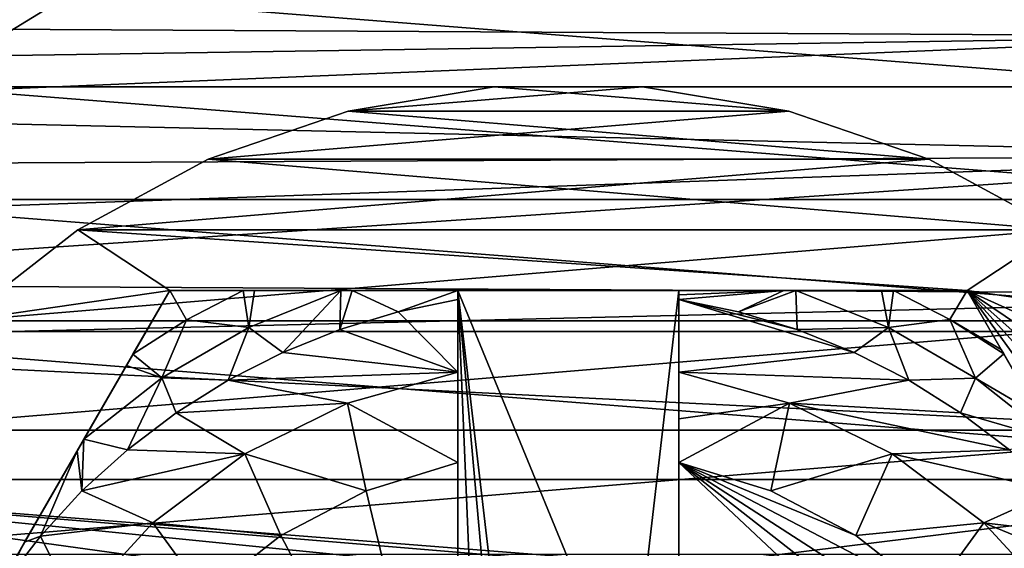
# Model space of a CAD drawing. Header units: inches. Extents: x -9.1 to 9.1, y 0 to 9.5.
# Tile 53 of 238: x -8.747 to -8.524, y 0.47 to 0.589. Entities that reach past the tile are written whole.
import ezdxf

# ---------------------------------------------------------------- set-up
doc = ezdxf.new("R2010")
doc.units = ezdxf.units.IN
doc.header["$LTSCALE"] = 65.185185
doc.header["$MEASUREMENT"] = 0
for name, color, linetype in [('152', 7, 'CONTINUOUS'), ('156', 7, 'CONTINUOUS'), ('389', 7, 'CONTINUOUS'), ('390', 7, 'CONTINUOUS'), ('391', 7, 'CONTINUOUS'), ('393', 7, 'CONTINUOUS'), ('396', 7, 'CONTINUOUS'), ('397', 7, 'CONTINUOUS'), ('398', 7, 'CONTINUOUS'), ('400', 7, 'CONTINUOUS'), ('401', 7, 'CONTINUOUS'), ('404', 7, 'CONTINUOUS'), ('406', 7, 'CONTINUOUS'), ('427', 7, 'CONTINUOUS'), ('428', 7, 'CONTINUOUS'), ('458', 7, 'CONTINUOUS'), ('461', 7, 'CONTINUOUS'), ('462', 7, 'CONTINUOUS'), ('463', 7, 'CONTINUOUS'), ('64', 7, 'CONTINUOUS'), ('65', 7, 'CONTINUOUS')]:
    doc.layers.add(name, color=color, linetype=linetype)

msp = doc.modelspace()

# ---------------------------------------------------------------- linework, layer by layer
at = {"layer": '152', "color": 252, "linetype": 'Continuous', "true_color": 0x969696}
for points in [[(-8.73649, 0.59475, 6.282), (-8.47605, 0.57425, 6.282), (-8.76995, 0.57425, 6.282), (-8.73649, 0.59475, 6.282)], [(-8.50951, 0.59475, 6.282), (-8.47605, 0.57425, 6.282), (-8.73649, 0.59475, 6.282), (-8.50951, 0.59475, 6.282)], [(-8.76995, 0.57425, 6.282), (-8.44622, 0.54878, 6.282), (-8.79978, 0.54878, 6.282), (-8.76995, 0.57425, 6.282)], [(-8.47605, 0.57425, 6.282), (-8.44622, 0.54878, 6.282), (-8.76995, 0.57425, 6.282), (-8.47605, 0.57425, 6.282)], [(-8.79978, 0.54878, 6.282), (-8.42075, 0.51895, 6.282), (-8.82525, 0.51895, 6.282), (-8.79978, 0.54878, 6.282)], [(-8.44622, 0.54878, 6.282), (-8.42075, 0.51895, 6.282), (-8.79978, 0.54878, 6.282), (-8.44622, 0.54878, 6.282)], [(-8.82525, 0.51895, 6.282), (-8.40025, 0.48549, 6.282), (-8.84575, 0.48549, 6.282), (-8.82525, 0.51895, 6.282)], [(-8.42075, 0.51895, 6.282), (-8.40025, 0.48549, 6.282), (-8.82525, 0.51895, 6.282), (-8.42075, 0.51895, 6.282)], [(-8.86076, 0.44925, 6.282), (-8.84575, 0.48549, 6.282), (-8.67578, 0.45099, 6.282), (-8.86076, 0.44925, 6.282)], [(-8.40025, 0.48549, 6.282), (-8.38524, 0.44925, 6.282), (-8.84575, 0.48549, 6.282), (-8.40025, 0.48549, 6.282)], [(-8.84575, 0.48549, 6.282), (-8.38524, 0.44925, 6.282), (-8.623, 0.467, 6.282), (-8.84575, 0.48549, 6.282)], [(-8.67578, 0.45099, 6.282), (-8.84575, 0.48549, 6.282), (-8.65936, 0.45977, 6.282), (-8.67578, 0.45099, 6.282)], [(-8.65936, 0.45977, 6.282), (-8.84575, 0.48549, 6.282), (-8.64153, 0.46517, 6.282), (-8.65936, 0.45977, 6.282)], [(-8.64153, 0.46517, 6.282), (-8.84575, 0.48549, 6.282), (-8.623, 0.467, 6.282), (-8.64153, 0.46517, 6.282)]]:
    msp.add_3dface(points, dxfattribs=at)
at = {"layer": '156', "color": 252, "linetype": 'Continuous', "true_color": 0x969696}
for points in [[(-8.76995, 0.57425, 6.407), (-8.7365, 0.59475, 6.407), (-8.76995, 0.57425, 6.282), (-8.76995, 0.57425, 6.407)], [(-8.7365, 0.59475, 6.407), (-8.73649, 0.59475, 6.282), (-8.76995, 0.57425, 6.282), (-8.7365, 0.59475, 6.407)]]:
    msp.add_3dface(points, dxfattribs=at)
at = {"layer": '389', "color": 252, "linetype": 'Continuous', "true_color": 0x969696}
for points in [[(-8.63977, 0.57431, 6.194), (-8.67283, 0.56879, 6.194), (-8.60623, 0.57431, 6.194), (-8.63977, 0.57431, 6.194)], [(-8.60623, 0.57431, 6.194), (-8.67283, 0.56879, 6.194), (-8.57317, 0.56879, 6.194), (-8.60623, 0.57431, 6.194)], [(-8.67283, 0.56879, 6.194), (-8.70454, 0.5579, 6.194), (-8.57317, 0.56879, 6.194), (-8.67283, 0.56879, 6.194)], [(-8.57317, 0.56879, 6.194), (-8.70454, 0.5579, 6.194), (-8.54146, 0.5579, 6.194), (-8.57317, 0.56879, 6.194)], [(-8.70454, 0.5579, 6.194), (-8.73403, 0.54194, 6.194), (-8.54146, 0.5579, 6.194), (-8.70454, 0.5579, 6.194)], [(-8.54146, 0.5579, 6.194), (-8.73403, 0.54194, 6.194), (-8.51197, 0.54194, 6.194), (-8.54146, 0.5579, 6.194)], [(-8.73403, 0.54194, 6.194), (-8.76049, 0.52135, 6.194), (-8.51197, 0.54194, 6.194), (-8.73403, 0.54194, 6.194)], [(-8.51197, 0.54194, 6.194), (-8.76049, 0.52135, 6.194), (-8.48551, 0.52135, 6.194), (-8.51197, 0.54194, 6.194)], [(-8.76049, 0.52135, 6.194), (-8.7832, 0.49668, 6.194), (-8.48551, 0.52135, 6.194), (-8.76049, 0.52135, 6.194)], [(-8.48551, 0.52135, 6.194), (-8.7832, 0.49668, 6.194), (-8.4628, 0.49668, 6.194), (-8.48551, 0.52135, 6.194)], [(-8.7832, 0.49668, 6.194), (-8.80153, 0.46861, 6.194), (-8.4628, 0.49668, 6.194), (-8.7832, 0.49668, 6.194)], [(-8.4628, 0.49668, 6.194), (-8.80153, 0.46861, 6.194), (-8.44447, 0.46861, 6.194), (-8.4628, 0.49668, 6.194)]]:
    msp.add_3dface(points, dxfattribs=at)
at = {"layer": '390', "color": 252, "linetype": 'Continuous', "true_color": 0x969696}
for points in [[(-8.63977, 0.57431, 6.169), (-8.57317, 0.56879, 6.169), (-8.67283, 0.56879, 6.169), (-8.63977, 0.57431, 6.169)], [(-8.60623, 0.57431, 6.169), (-8.57317, 0.56879, 6.169), (-8.63977, 0.57431, 6.169), (-8.60623, 0.57431, 6.169)], [(-8.67283, 0.56879, 6.169), (-8.54146, 0.5579, 6.169), (-8.70454, 0.5579, 6.169), (-8.67283, 0.56879, 6.169)], [(-8.57317, 0.56879, 6.169), (-8.54146, 0.5579, 6.169), (-8.67283, 0.56879, 6.169), (-8.57317, 0.56879, 6.169)], [(-8.70454, 0.5579, 6.169), (-8.51197, 0.54194, 6.169), (-8.73403, 0.54194, 6.169), (-8.70454, 0.5579, 6.169)], [(-8.54146, 0.5579, 6.169), (-8.51197, 0.54194, 6.169), (-8.70454, 0.5579, 6.169), (-8.54146, 0.5579, 6.169)], [(-8.76049, 0.52135, 6.169), (-8.73403, 0.54194, 6.169), (-8.71321, 0.52825, 6.169), (-8.76049, 0.52135, 6.169)], [(-8.73403, 0.54194, 6.169), (-8.51197, 0.54194, 6.169), (-8.53279, 0.52825, 6.169), (-8.73403, 0.54194, 6.169)], [(-8.71321, 0.52825, 6.169), (-8.73403, 0.54194, 6.169), (-8.53279, 0.52825, 6.169), (-8.71321, 0.52825, 6.169)], [(-8.51197, 0.54194, 6.169), (-8.48551, 0.52135, 6.169), (-8.53279, 0.52825, 6.169), (-8.51197, 0.54194, 6.169)], [(-8.80342, 0.372, 6.169), (-8.76049, 0.52135, 6.169), (-8.71321, 0.52825, 6.169), (-8.80342, 0.372, 6.169)], [(-8.42277, 0.40541, 6.169), (-8.42, 0.372, 6.169), (-8.53279, 0.52825, 6.169), (-8.42277, 0.40541, 6.169)], [(-8.53279, 0.52825, 6.169), (-8.42, 0.372, 6.169), (-8.44258, 0.372, 6.169), (-8.53279, 0.52825, 6.169)], [(-8.431, 0.43791, 6.169), (-8.42277, 0.40541, 6.169), (-8.53279, 0.52825, 6.169), (-8.431, 0.43791, 6.169)], [(-8.44447, 0.46861, 6.169), (-8.431, 0.43791, 6.169), (-8.53279, 0.52825, 6.169), (-8.44447, 0.46861, 6.169)], [(-8.4628, 0.49668, 6.169), (-8.44447, 0.46861, 6.169), (-8.53279, 0.52825, 6.169), (-8.4628, 0.49668, 6.169)], [(-8.48551, 0.52135, 6.169), (-8.4628, 0.49668, 6.169), (-8.53279, 0.52825, 6.169), (-8.48551, 0.52135, 6.169)]]:
    msp.add_3dface(points, dxfattribs=at)
at = {"layer": '391', "color": 252, "linetype": 'Continuous', "true_color": 0x969696}
for points in [[(-8.67283, 0.56879, 6.194), (-8.63977, 0.57431, 6.194), (-8.67283, 0.56879, 6.169), (-8.67283, 0.56879, 6.194)], [(-8.63977, 0.57431, 6.194), (-8.63977, 0.57431, 6.169), (-8.67283, 0.56879, 6.169), (-8.63977, 0.57431, 6.194)], [(-8.63977, 0.57431, 6.194), (-8.60623, 0.57431, 6.194), (-8.63977, 0.57431, 6.169), (-8.63977, 0.57431, 6.194)], [(-8.60623, 0.57431, 6.194), (-8.60623, 0.57431, 6.169), (-8.63977, 0.57431, 6.169), (-8.60623, 0.57431, 6.194)], [(-8.60623, 0.57431, 6.194), (-8.57317, 0.56879, 6.194), (-8.60623, 0.57431, 6.169), (-8.60623, 0.57431, 6.194)], [(-8.57317, 0.56879, 6.194), (-8.57317, 0.56879, 6.169), (-8.60623, 0.57431, 6.169), (-8.57317, 0.56879, 6.194)], [(-8.70454, 0.5579, 6.194), (-8.67283, 0.56879, 6.194), (-8.70454, 0.5579, 6.169), (-8.70454, 0.5579, 6.194)], [(-8.67283, 0.56879, 6.194), (-8.67283, 0.56879, 6.169), (-8.70454, 0.5579, 6.169), (-8.67283, 0.56879, 6.194)], [(-8.57317, 0.56879, 6.194), (-8.54146, 0.5579, 6.194), (-8.57317, 0.56879, 6.169), (-8.57317, 0.56879, 6.194)], [(-8.54146, 0.5579, 6.194), (-8.54146, 0.5579, 6.169), (-8.57317, 0.56879, 6.169), (-8.54146, 0.5579, 6.194)], [(-8.73403, 0.54194, 6.194), (-8.70454, 0.5579, 6.194), (-8.73403, 0.54194, 6.169), (-8.73403, 0.54194, 6.194)], [(-8.70454, 0.5579, 6.194), (-8.70454, 0.5579, 6.169), (-8.73403, 0.54194, 6.169), (-8.70454, 0.5579, 6.194)], [(-8.54146, 0.5579, 6.194), (-8.51197, 0.54194, 6.194), (-8.54146, 0.5579, 6.169), (-8.54146, 0.5579, 6.194)], [(-8.51197, 0.54194, 6.194), (-8.51197, 0.54194, 6.169), (-8.54146, 0.5579, 6.169), (-8.51197, 0.54194, 6.194)], [(-8.76049, 0.52135, 6.194), (-8.73403, 0.54194, 6.194), (-8.76049, 0.52135, 6.169), (-8.76049, 0.52135, 6.194)], [(-8.73403, 0.54194, 6.194), (-8.73403, 0.54194, 6.169), (-8.76049, 0.52135, 6.169), (-8.73403, 0.54194, 6.194)]]:
    msp.add_3dface(points, dxfattribs=at)
at = {"layer": '393', "color": 252, "linetype": 'Continuous', "true_color": 0x969696}
for points in [[(-8.57125, 0.51943, 6.069), (-8.55838, 0.51426, 6.069), (-8.598, 0.52624, 6.069), (-8.57125, 0.51943, 6.069)], [(-8.598, 0.52624, 6.069), (-8.55838, 0.51426, 6.069), (-8.598, 0.50975, 6.069), (-8.598, 0.52624, 6.069)], [(-8.5845, 0.52343, 6.069), (-8.57125, 0.51943, 6.069), (-8.598, 0.52624, 6.069), (-8.5845, 0.52343, 6.069)], [(-8.55838, 0.51426, 6.069), (-8.54601, 0.50797, 6.069), (-8.598, 0.50975, 6.069), (-8.55838, 0.51426, 6.069)], [(-8.598, 0.50975, 6.069), (-8.54601, 0.50797, 6.069), (-8.57302, 0.50278, 6.069), (-8.598, 0.50975, 6.069)], [(-8.54601, 0.50797, 6.069), (-8.53427, 0.50061, 6.069), (-8.57302, 0.50278, 6.069), (-8.54601, 0.50797, 6.069)], [(-8.53427, 0.50061, 6.069), (-8.52322, 0.49224, 6.069), (-8.57302, 0.50278, 6.069), (-8.53427, 0.50061, 6.069)], [(-8.57302, 0.50278, 6.069), (-8.52322, 0.49224, 6.069), (-8.54976, 0.49131, 6.069), (-8.57302, 0.50278, 6.069)], [(-8.52322, 0.49224, 6.069), (-8.51295, 0.48292, 6.069), (-8.54976, 0.49131, 6.069), (-8.52322, 0.49224, 6.069)], [(-8.54976, 0.49131, 6.069), (-8.51295, 0.48292, 6.069), (-8.52901, 0.47576, 6.069), (-8.54976, 0.49131, 6.069)], [(-8.51295, 0.48292, 6.069), (-8.50354, 0.47272, 6.069), (-8.52901, 0.47576, 6.069), (-8.51295, 0.48292, 6.069)], [(-8.50354, 0.47272, 6.069), (-8.4951, 0.46175, 6.069), (-8.52901, 0.47576, 6.069), (-8.50354, 0.47272, 6.069)], [(-8.52901, 0.47576, 6.069), (-8.4951, 0.46175, 6.069), (-8.51149, 0.45664, 6.069), (-8.52901, 0.47576, 6.069)]]:
    msp.add_3dface(points, dxfattribs=at)
at = {"layer": '396', "color": 252, "linetype": 'Continuous', "true_color": 0x969696}
for points in [[(-8.80342, 0.372, 6.169), (-8.71321, 0.52825, 6.169), (-8.80342, 0.372, 6.07523), (-8.80342, 0.372, 6.169)], [(-8.80342, 0.372, 6.07523), (-8.71321, 0.52825, 6.169), (-8.79577, 0.38525, 6.07199), (-8.80342, 0.372, 6.07523)], [(-8.79577, 0.38525, 6.07199), (-8.71321, 0.52825, 6.169), (-8.79513, 0.38637, 6.07179), (-8.79577, 0.38525, 6.07199)], [(-8.79513, 0.38637, 6.07179), (-8.71321, 0.52825, 6.169), (-8.78716, 0.40017, 6.07007), (-8.79513, 0.38637, 6.07179)], [(-8.78716, 0.40017, 6.07007), (-8.71321, 0.52825, 6.169), (-8.78392, 0.40578, 6.06967), (-8.78716, 0.40017, 6.07007)], [(-8.78392, 0.40578, 6.06967), (-8.71321, 0.52825, 6.169), (-8.77785, 0.41629, 6.06923), (-8.78392, 0.40578, 6.06967)], [(-8.77785, 0.41629, 6.06923), (-8.71321, 0.52825, 6.169), (-8.76815, 0.43309, 6.06902), (-8.77785, 0.41629, 6.06923)], [(-8.76815, 0.43309, 6.06902), (-8.71321, 0.52825, 6.169), (-8.75832, 0.45012, 6.069), (-8.76815, 0.43309, 6.06902)], [(-8.75832, 0.45012, 6.069), (-8.71321, 0.52825, 6.169), (-8.75218, 0.46075, 6.069), (-8.75832, 0.45012, 6.069)], [(-8.75218, 0.46075, 6.069), (-8.71321, 0.52825, 6.169), (-8.74608, 0.47132, 6.06904), (-8.75218, 0.46075, 6.069)], [(-8.74608, 0.47132, 6.06904), (-8.71321, 0.52825, 6.169), (-8.73413, 0.49202, 6.06954), (-8.74608, 0.47132, 6.06904)], [(-8.73413, 0.49202, 6.06954), (-8.71321, 0.52825, 6.169), (-8.73261, 0.49465, 6.06968), (-8.73413, 0.49202, 6.06954)], [(-8.73261, 0.49465, 6.06968), (-8.71321, 0.52825, 6.169), (-8.72299, 0.51131, 6.07138), (-8.73261, 0.49465, 6.06968)], [(-8.72299, 0.51131, 6.07138), (-8.71321, 0.52825, 6.169), (-8.72154, 0.51382, 6.07178), (-8.72299, 0.51131, 6.07138)], [(-8.71321, 0.52825, 6.169), (-8.71321, 0.52825, 6.07523), (-8.72154, 0.51382, 6.07178), (-8.71321, 0.52825, 6.169)]]:
    msp.add_3dface(points, dxfattribs=at)
at = {"layer": '397', "color": 252, "linetype": 'Continuous', "true_color": 0x969696}
for points in [[(-8.71321, 0.52825, 6.169), (-8.53279, 0.52825, 6.169), (-8.648, 0.52825, 6.129), (-8.71321, 0.52825, 6.169)], [(-8.71321, 0.52825, 6.07523), (-8.71321, 0.52825, 6.169), (-8.648, 0.52825, 6.129), (-8.71321, 0.52825, 6.07523)], [(-8.69658, 0.52825, 6.07179), (-8.71321, 0.52825, 6.07523), (-8.648, 0.52825, 6.129), (-8.69658, 0.52825, 6.07179)], [(-8.69399, 0.52825, 6.07142), (-8.69658, 0.52825, 6.07179), (-8.648, 0.52825, 6.129), (-8.69399, 0.52825, 6.07142)], [(-8.67448, 0.52825, 6.06969), (-8.69399, 0.52825, 6.07142), (-8.648, 0.52825, 6.129), (-8.67448, 0.52825, 6.06969)], [(-8.6719, 0.52825, 6.06956), (-8.67448, 0.52825, 6.06969), (-8.648, 0.52825, 6.129), (-8.6719, 0.52825, 6.06956)], [(-8.648, 0.52825, 6.06904), (-8.6719, 0.52825, 6.06956), (-8.648, 0.52825, 6.129), (-8.648, 0.52825, 6.06904)], [(-8.648, 0.52825, 6.129), (-8.53279, 0.52825, 6.169), (-8.598, 0.52825, 6.129), (-8.648, 0.52825, 6.129)], [(-8.598, 0.52825, 6.129), (-8.53279, 0.52825, 6.169), (-8.598, 0.52825, 6.06904), (-8.598, 0.52825, 6.129)], [(-8.598, 0.52825, 6.06904), (-8.53279, 0.52825, 6.169), (-8.57424, 0.52825, 6.06956), (-8.598, 0.52825, 6.06904)], [(-8.57424, 0.52825, 6.06956), (-8.53279, 0.52825, 6.169), (-8.57154, 0.52825, 6.06969), (-8.57424, 0.52825, 6.06956)], [(-8.57154, 0.52825, 6.06969), (-8.53279, 0.52825, 6.169), (-8.55215, 0.52825, 6.0714), (-8.57154, 0.52825, 6.06969)], [(-8.55215, 0.52825, 6.0714), (-8.53279, 0.52825, 6.169), (-8.54944, 0.52825, 6.07178), (-8.55215, 0.52825, 6.0714)], [(-8.53279, 0.52825, 6.169), (-8.53279, 0.52825, 6.07523), (-8.54944, 0.52825, 6.07178), (-8.53279, 0.52825, 6.169)]]:
    msp.add_3dface(points, dxfattribs=at)
at = {"layer": '398', "color": 252, "linetype": 'Continuous', "true_color": 0x969696}
for points in [[(-8.53279, 0.52825, 6.169), (-8.44258, 0.372, 6.169), (-8.53279, 0.52825, 6.07523), (-8.53279, 0.52825, 6.169)], [(-8.53279, 0.52825, 6.07523), (-8.44258, 0.372, 6.169), (-8.5251, 0.51493, 6.07198), (-8.53279, 0.52825, 6.07523)], [(-8.5251, 0.51493, 6.07198), (-8.44258, 0.372, 6.169), (-8.5245, 0.51389, 6.07179), (-8.5251, 0.51493, 6.07198)], [(-8.5245, 0.51389, 6.07179), (-8.44258, 0.372, 6.169), (-8.51648, 0.49999, 6.07007), (-8.5245, 0.51389, 6.07179)]]:
    msp.add_3dface(points, dxfattribs=at)
at = {"layer": '400', "color": 252, "linetype": 'Continuous', "true_color": 0x969696}
for points in [[(-8.648, 0.52825, 6.129), (-8.598, 0.52825, 6.129), (-8.60904, 0.43346, 6.129), (-8.648, 0.52825, 6.129)], [(-8.648, 0.38898, 6.129), (-8.648, 0.52825, 6.129), (-8.64233, 0.39133, 6.129), (-8.648, 0.38898, 6.129)], [(-8.64233, 0.39133, 6.129), (-8.648, 0.52825, 6.129), (-8.63696, 0.40428, 6.129), (-8.64233, 0.39133, 6.129)], [(-8.63696, 0.40428, 6.129), (-8.648, 0.52825, 6.129), (-8.63696, 0.43346, 6.129), (-8.63696, 0.40428, 6.129)], [(-8.63696, 0.43346, 6.129), (-8.648, 0.52825, 6.129), (-8.60904, 0.43346, 6.129), (-8.63696, 0.43346, 6.129)], [(-8.60904, 0.43346, 6.129), (-8.598, 0.52825, 6.129), (-8.598, 0.38898, 6.129), (-8.60904, 0.43346, 6.129)]]:
    msp.add_3dface(points, dxfattribs=at)
at = {"layer": '401', "color": 252, "linetype": 'Continuous', "true_color": 0x969696}
for points in [[(-8.598, 0.52624, 6.069), (-8.598, 0.50975, 6.069), (-8.598, 0.52825, 6.129), (-8.598, 0.52624, 6.069)], [(-8.598, 0.52624, 6.069), (-8.598, 0.52825, 6.129), (-8.598, 0.52724, 6.06901), (-8.598, 0.52624, 6.069)], [(-8.598, 0.52825, 6.129), (-8.598, 0.50975, 6.069), (-8.598, 0.49921, 6.07935), (-8.598, 0.52825, 6.129)], [(-8.598, 0.52825, 6.129), (-8.598, 0.52825, 6.06904), (-8.598, 0.52724, 6.06901), (-8.598, 0.52825, 6.129)], [(-8.598, 0.38898, 6.129), (-8.598, 0.52825, 6.129), (-8.598, 0.39661, 6.089), (-8.598, 0.38898, 6.129)], [(-8.598, 0.39661, 6.089), (-8.598, 0.52825, 6.129), (-8.598, 0.48937, 6.089), (-8.598, 0.39661, 6.089)], [(-8.598, 0.48937, 6.089), (-8.598, 0.52825, 6.129), (-8.598, 0.49921, 6.07935), (-8.598, 0.48937, 6.089)]]:
    msp.add_3dface(points, dxfattribs=at)
at = {"layer": '404', "color": 252, "linetype": 'Continuous', "true_color": 0x969696}
for points in [[(-8.598, 0.39661, 6.089), (-8.598, 0.48937, 6.089), (-8.50742, 0.40426, 6.089), (-8.598, 0.39661, 6.089)], [(-8.50742, 0.40426, 6.089), (-8.598, 0.48937, 6.089), (-8.51514, 0.42459, 6.089), (-8.50742, 0.40426, 6.089)], [(-8.51514, 0.42459, 6.089), (-8.598, 0.48937, 6.089), (-8.5264, 0.44319, 6.089), (-8.51514, 0.42459, 6.089)], [(-8.5264, 0.44319, 6.089), (-8.598, 0.48937, 6.089), (-8.54083, 0.45946, 6.089), (-8.5264, 0.44319, 6.089)], [(-8.54083, 0.45946, 6.089), (-8.598, 0.48937, 6.089), (-8.55796, 0.47285, 6.089), (-8.54083, 0.45946, 6.089)], [(-8.55796, 0.47285, 6.089), (-8.598, 0.48937, 6.089), (-8.57723, 0.48293, 6.089), (-8.55796, 0.47285, 6.089)]]:
    msp.add_3dface(points, dxfattribs=at)
at = {"layer": '406', "color": 252, "linetype": 'Continuous', "true_color": 0x969696}
for points in [[(-8.5845, 0.52343, 6.069), (-8.598, 0.52624, 6.069), (-8.57424, 0.52825, 6.06956), (-8.5845, 0.52343, 6.069)], [(-8.57424, 0.52825, 6.06956), (-8.598, 0.52624, 6.069), (-8.598, 0.52724, 6.06901), (-8.57424, 0.52825, 6.06956)], [(-8.598, 0.52825, 6.06904), (-8.57424, 0.52825, 6.06956), (-8.598, 0.52724, 6.06901), (-8.598, 0.52825, 6.06904)], [(-8.57125, 0.51943, 6.069), (-8.5845, 0.52343, 6.069), (-8.57154, 0.52825, 6.06969), (-8.57125, 0.51943, 6.069)], [(-8.5845, 0.52343, 6.069), (-8.57424, 0.52825, 6.06956), (-8.57154, 0.52825, 6.06969), (-8.5845, 0.52343, 6.069)], [(-8.57125, 0.51943, 6.069), (-8.57154, 0.52825, 6.06969), (-8.55061, 0.51985, 6.06971), (-8.57125, 0.51943, 6.069)], [(-8.57154, 0.52825, 6.06969), (-8.55215, 0.52825, 6.0714), (-8.55061, 0.51985, 6.06971), (-8.57154, 0.52825, 6.06969)], [(-8.55215, 0.52825, 6.0714), (-8.54944, 0.52825, 6.07178), (-8.55061, 0.51985, 6.06971), (-8.55215, 0.52825, 6.0714)], [(-8.55061, 0.51985, 6.06971), (-8.54944, 0.52825, 6.07178), (-8.53671, 0.52167, 6.07181), (-8.55061, 0.51985, 6.06971)], [(-8.54944, 0.52825, 6.07178), (-8.53279, 0.52825, 6.07523), (-8.53671, 0.52167, 6.07181), (-8.54944, 0.52825, 6.07178)], [(-8.53279, 0.52825, 6.07523), (-8.5251, 0.51493, 6.07198), (-8.53671, 0.52167, 6.07181), (-8.53279, 0.52825, 6.07523)], [(-8.53091, 0.50845, 6.06971), (-8.55061, 0.51985, 6.06971), (-8.53671, 0.52167, 6.07181), (-8.53091, 0.50845, 6.06971)], [(-8.5251, 0.51493, 6.07198), (-8.5245, 0.51389, 6.07179), (-8.53671, 0.52167, 6.07181), (-8.5251, 0.51493, 6.07198)], [(-8.5245, 0.51389, 6.07179), (-8.53091, 0.50845, 6.06971), (-8.53671, 0.52167, 6.07181), (-8.5245, 0.51389, 6.07179)], [(-8.55838, 0.51426, 6.069), (-8.57125, 0.51943, 6.069), (-8.55061, 0.51985, 6.06971), (-8.55838, 0.51426, 6.069)], [(-8.54601, 0.50797, 6.069), (-8.55838, 0.51426, 6.069), (-8.55061, 0.51985, 6.06971), (-8.54601, 0.50797, 6.069)], [(-8.53091, 0.50845, 6.06971), (-8.54601, 0.50797, 6.069), (-8.55061, 0.51985, 6.06971), (-8.53091, 0.50845, 6.06971)], [(-8.5245, 0.51389, 6.07179), (-8.51648, 0.49999, 6.07007), (-8.53091, 0.50845, 6.06971), (-8.5245, 0.51389, 6.07179)], [(-8.53427, 0.50061, 6.069), (-8.54601, 0.50797, 6.069), (-8.53091, 0.50845, 6.06971), (-8.53427, 0.50061, 6.069)], [(-8.51329, 0.49448, 6.06967), (-8.53427, 0.50061, 6.069), (-8.53091, 0.50845, 6.06971), (-8.51329, 0.49448, 6.06967)], [(-8.51648, 0.49999, 6.07007), (-8.51329, 0.49448, 6.06967), (-8.53091, 0.50845, 6.06971), (-8.51648, 0.49999, 6.07007)], [(-8.52322, 0.49224, 6.069), (-8.53427, 0.50061, 6.069), (-8.51329, 0.49448, 6.06967), (-8.52322, 0.49224, 6.069)]]:
    msp.add_3dface(points, dxfattribs=at)
at = {"layer": '427', "color": 252, "linetype": 'Continuous', "true_color": 0x969696}
for points in [[(-8.67298, 0.50278, 6.069), (-8.648, 0.50975, 6.069), (-8.648, 0.48937, 6.089), (-8.67298, 0.50278, 6.069)], [(-8.648, 0.48937, 6.089), (-8.648, 0.50975, 6.069), (-8.648, 0.49921, 6.07935), (-8.648, 0.48937, 6.089)], [(-8.69624, 0.49131, 6.069), (-8.67298, 0.50278, 6.069), (-8.66877, 0.48293, 6.089), (-8.69624, 0.49131, 6.069)], [(-8.66877, 0.48293, 6.089), (-8.67298, 0.50278, 6.069), (-8.648, 0.48937, 6.089), (-8.66877, 0.48293, 6.089)], [(-8.71699, 0.47576, 6.069), (-8.69624, 0.49131, 6.069), (-8.68804, 0.47285, 6.089), (-8.71699, 0.47576, 6.069)], [(-8.68804, 0.47285, 6.089), (-8.69624, 0.49131, 6.069), (-8.66877, 0.48293, 6.089), (-8.68804, 0.47285, 6.089)], [(-8.73451, 0.45664, 6.069), (-8.71699, 0.47576, 6.069), (-8.70517, 0.45946, 6.089), (-8.73451, 0.45664, 6.069)], [(-8.70517, 0.45946, 6.089), (-8.71699, 0.47576, 6.069), (-8.68804, 0.47285, 6.089), (-8.70517, 0.45946, 6.089)]]:
    msp.add_3dface(points, dxfattribs=at)
at = {"layer": '428', "color": 252, "linetype": 'Continuous', "true_color": 0x969696}
for points in [[(-8.598, 0.50975, 6.069), (-8.57302, 0.50278, 6.069), (-8.598, 0.49921, 6.07935), (-8.598, 0.50975, 6.069)], [(-8.57302, 0.50278, 6.069), (-8.598, 0.48937, 6.089), (-8.598, 0.49921, 6.07935), (-8.57302, 0.50278, 6.069)], [(-8.598, 0.48937, 6.089), (-8.57302, 0.50278, 6.069), (-8.57723, 0.48293, 6.089), (-8.598, 0.48937, 6.089)], [(-8.57302, 0.50278, 6.069), (-8.54976, 0.49131, 6.069), (-8.57723, 0.48293, 6.089), (-8.57302, 0.50278, 6.069)], [(-8.54976, 0.49131, 6.069), (-8.55796, 0.47285, 6.089), (-8.57723, 0.48293, 6.089), (-8.54976, 0.49131, 6.069)], [(-8.54976, 0.49131, 6.069), (-8.52901, 0.47576, 6.069), (-8.55796, 0.47285, 6.089), (-8.54976, 0.49131, 6.069)], [(-8.52901, 0.47576, 6.069), (-8.54083, 0.45946, 6.089), (-8.55796, 0.47285, 6.089), (-8.52901, 0.47576, 6.069)], [(-8.52901, 0.47576, 6.069), (-8.51149, 0.45664, 6.069), (-8.54083, 0.45946, 6.089), (-8.52901, 0.47576, 6.069)]]:
    msp.add_3dface(points, dxfattribs=at)
at = {"layer": '458', "color": 252, "linetype": 'Continuous', "true_color": 0x969696}
for points in [[(-8.648, 0.52624, 6.069), (-8.648, 0.50975, 6.069), (-8.6615, 0.52343, 6.069), (-8.648, 0.52624, 6.069)], [(-8.6615, 0.52343, 6.069), (-8.648, 0.50975, 6.069), (-8.67475, 0.51943, 6.069), (-8.6615, 0.52343, 6.069)], [(-8.67475, 0.51943, 6.069), (-8.648, 0.50975, 6.069), (-8.68762, 0.51426, 6.069), (-8.67475, 0.51943, 6.069)], [(-8.68762, 0.51426, 6.069), (-8.648, 0.50975, 6.069), (-8.69999, 0.50797, 6.069), (-8.68762, 0.51426, 6.069)], [(-8.69999, 0.50797, 6.069), (-8.67298, 0.50278, 6.069), (-8.71173, 0.50061, 6.069), (-8.69999, 0.50797, 6.069)], [(-8.648, 0.50975, 6.069), (-8.67298, 0.50278, 6.069), (-8.69999, 0.50797, 6.069), (-8.648, 0.50975, 6.069)], [(-8.67298, 0.50278, 6.069), (-8.69624, 0.49131, 6.069), (-8.71173, 0.50061, 6.069), (-8.67298, 0.50278, 6.069)], [(-8.71173, 0.50061, 6.069), (-8.69624, 0.49131, 6.069), (-8.72278, 0.49224, 6.069), (-8.71173, 0.50061, 6.069)], [(-8.72278, 0.49224, 6.069), (-8.69624, 0.49131, 6.069), (-8.73305, 0.48292, 6.069), (-8.72278, 0.49224, 6.069)], [(-8.69624, 0.49131, 6.069), (-8.71699, 0.47576, 6.069), (-8.73305, 0.48292, 6.069), (-8.69624, 0.49131, 6.069)], [(-8.73305, 0.48292, 6.069), (-8.71699, 0.47576, 6.069), (-8.74246, 0.47272, 6.069), (-8.73305, 0.48292, 6.069)], [(-8.71699, 0.47576, 6.069), (-8.73451, 0.45664, 6.069), (-8.74246, 0.47272, 6.069), (-8.71699, 0.47576, 6.069)], [(-8.74246, 0.47272, 6.069), (-8.73451, 0.45664, 6.069), (-8.7509, 0.46175, 6.069), (-8.74246, 0.47272, 6.069)]]:
    msp.add_3dface(points, dxfattribs=at)
at = {"layer": '461', "color": 252, "linetype": 'Continuous', "true_color": 0x969696}
for points in [[(-8.648, 0.52825, 6.06904), (-8.648, 0.52825, 6.129), (-8.648, 0.48937, 6.089), (-8.648, 0.52825, 6.06904)], [(-8.648, 0.52825, 6.06904), (-8.648, 0.48937, 6.089), (-8.648, 0.52724, 6.06901), (-8.648, 0.52825, 6.06904)], [(-8.648, 0.52825, 6.129), (-8.648, 0.38898, 6.129), (-8.648, 0.48937, 6.089), (-8.648, 0.52825, 6.129)], [(-8.648, 0.48937, 6.089), (-8.648, 0.52624, 6.069), (-8.648, 0.52724, 6.06901), (-8.648, 0.48937, 6.089)], [(-8.648, 0.49921, 6.07935), (-8.648, 0.50975, 6.069), (-8.648, 0.52624, 6.069), (-8.648, 0.49921, 6.07935)], [(-8.648, 0.48937, 6.089), (-8.648, 0.49921, 6.07935), (-8.648, 0.52624, 6.069), (-8.648, 0.48937, 6.089)], [(-8.648, 0.38898, 6.129), (-8.648, 0.39661, 6.089), (-8.648, 0.48937, 6.089), (-8.648, 0.38898, 6.129)]]:
    msp.add_3dface(points, dxfattribs=at)
at = {"layer": '462', "color": 252, "linetype": 'Continuous', "true_color": 0x969696}
for points in [[(-8.648, 0.39661, 6.089), (-8.66877, 0.48293, 6.089), (-8.648, 0.48937, 6.089), (-8.648, 0.39661, 6.089)], [(-8.648, 0.39661, 6.089), (-8.68804, 0.47285, 6.089), (-8.66877, 0.48293, 6.089), (-8.648, 0.39661, 6.089)], [(-8.648, 0.39661, 6.089), (-8.70517, 0.45946, 6.089), (-8.68804, 0.47285, 6.089), (-8.648, 0.39661, 6.089)]]:
    msp.add_3dface(points, dxfattribs=at)
at = {"layer": '463', "color": 252, "linetype": 'Continuous', "true_color": 0x969696}
for points in [[(-8.72154, 0.51382, 6.07178), (-8.71321, 0.52825, 6.07523), (-8.7094, 0.5216, 6.07181), (-8.72154, 0.51382, 6.07178)], [(-8.71321, 0.52825, 6.07523), (-8.69658, 0.52825, 6.07179), (-8.7094, 0.5216, 6.07181), (-8.71321, 0.52825, 6.07523)], [(-8.69658, 0.52825, 6.07179), (-8.69533, 0.51988, 6.06971), (-8.7094, 0.5216, 6.07181), (-8.69658, 0.52825, 6.07179)], [(-8.69658, 0.52825, 6.07179), (-8.69399, 0.52825, 6.07142), (-8.69533, 0.51988, 6.06971), (-8.69658, 0.52825, 6.07179)], [(-8.69399, 0.52825, 6.07142), (-8.67448, 0.52825, 6.06969), (-8.69533, 0.51988, 6.06971), (-8.69399, 0.52825, 6.07142)], [(-8.67448, 0.52825, 6.06969), (-8.68762, 0.51426, 6.069), (-8.69533, 0.51988, 6.06971), (-8.67448, 0.52825, 6.06969)], [(-8.67448, 0.52825, 6.06969), (-8.67475, 0.51943, 6.069), (-8.68762, 0.51426, 6.069), (-8.67448, 0.52825, 6.06969)], [(-8.67448, 0.52825, 6.06969), (-8.6719, 0.52825, 6.06956), (-8.67475, 0.51943, 6.069), (-8.67448, 0.52825, 6.06969)], [(-8.6719, 0.52825, 6.06956), (-8.6615, 0.52343, 6.069), (-8.67475, 0.51943, 6.069), (-8.6719, 0.52825, 6.06956)], [(-8.6719, 0.52825, 6.06956), (-8.648, 0.52825, 6.06904), (-8.6615, 0.52343, 6.069), (-8.6719, 0.52825, 6.06956)], [(-8.648, 0.52825, 6.06904), (-8.648, 0.52624, 6.069), (-8.6615, 0.52343, 6.069), (-8.648, 0.52825, 6.06904)], [(-8.648, 0.52624, 6.069), (-8.648, 0.52825, 6.06904), (-8.648, 0.52724, 6.06901), (-8.648, 0.52624, 6.069)], [(-8.71497, 0.50853, 6.06971), (-8.72154, 0.51382, 6.07178), (-8.7094, 0.5216, 6.07181), (-8.71497, 0.50853, 6.06971)], [(-8.69533, 0.51988, 6.06971), (-8.71497, 0.50853, 6.06971), (-8.7094, 0.5216, 6.07181), (-8.69533, 0.51988, 6.06971)], [(-8.69533, 0.51988, 6.06971), (-8.69999, 0.50797, 6.069), (-8.71497, 0.50853, 6.06971), (-8.69533, 0.51988, 6.06971)], [(-8.68762, 0.51426, 6.069), (-8.69999, 0.50797, 6.069), (-8.69533, 0.51988, 6.06971), (-8.68762, 0.51426, 6.069)], [(-8.72299, 0.51131, 6.07138), (-8.72154, 0.51382, 6.07178), (-8.71497, 0.50853, 6.06971), (-8.72299, 0.51131, 6.07138)], [(-8.73261, 0.49465, 6.06968), (-8.72299, 0.51131, 6.07138), (-8.71497, 0.50853, 6.06971), (-8.73261, 0.49465, 6.06968)], [(-8.72278, 0.49224, 6.069), (-8.73261, 0.49465, 6.06968), (-8.71497, 0.50853, 6.06971), (-8.72278, 0.49224, 6.069)], [(-8.71173, 0.50061, 6.069), (-8.72278, 0.49224, 6.069), (-8.71497, 0.50853, 6.06971), (-8.71173, 0.50061, 6.069)], [(-8.69999, 0.50797, 6.069), (-8.71173, 0.50061, 6.069), (-8.71497, 0.50853, 6.06971), (-8.69999, 0.50797, 6.069)], [(-8.73413, 0.49202, 6.06954), (-8.73261, 0.49465, 6.06968), (-8.73305, 0.48292, 6.069), (-8.73413, 0.49202, 6.06954)], [(-8.73261, 0.49465, 6.06968), (-8.72278, 0.49224, 6.069), (-8.73305, 0.48292, 6.069), (-8.73261, 0.49465, 6.06968)], [(-8.74608, 0.47132, 6.06904), (-8.73413, 0.49202, 6.06954), (-8.74246, 0.47272, 6.069), (-8.74608, 0.47132, 6.06904)], [(-8.73413, 0.49202, 6.06954), (-8.73305, 0.48292, 6.069), (-8.74246, 0.47272, 6.069), (-8.73413, 0.49202, 6.06954)], [(-8.74608, 0.47132, 6.06904), (-8.74246, 0.47272, 6.069), (-8.7509, 0.46175, 6.069), (-8.74608, 0.47132, 6.06904)], [(-8.75218, 0.46075, 6.069), (-8.74608, 0.47132, 6.06904), (-8.7509, 0.46175, 6.069), (-8.75218, 0.46075, 6.069)]]:
    msp.add_3dface(points, dxfattribs=at)
at = {"layer": '64', "color": 253, "linetype": 'Continuous', "true_color": 0xaab4c3}
for points in [[(-8.89333, 0.5881, 6.5), (-8.50526, 0.62332, 6.5), (-8.90534, 0.59462, 6.5), (-8.89333, 0.5881, 6.5)], [(-8.46211, 0.58571, 6.5), (-8.50526, 0.62332, 6.5), (-8.89333, 0.5881, 6.5), (-8.46211, 0.58571, 6.5)], [(-8.88284, 0.57933, 6.5), (-8.46211, 0.58571, 6.5), (-8.89333, 0.5881, 6.5), (-8.88284, 0.57933, 6.5)], [(-8.8743, 0.56867, 6.5), (-8.46211, 0.58571, 6.5), (-8.88284, 0.57933, 6.5), (-8.8743, 0.56867, 6.5)], [(-8.4314, 0.55867, 6.5), (-8.46211, 0.58571, 6.5), (-8.8743, 0.56867, 6.5), (-8.4314, 0.55867, 6.5)], [(-8.86803, 0.55652, 6.5), (-8.4314, 0.55867, 6.5), (-8.8743, 0.56867, 6.5), (-8.86803, 0.55652, 6.5)], [(-8.86429, 0.54337, 6.5), (-8.4314, 0.55867, 6.5), (-8.86803, 0.55652, 6.5), (-8.86429, 0.54337, 6.5)], [(-8.86322, 0.52975, 6.5), (-8.4314, 0.55867, 6.5), (-8.86429, 0.54337, 6.5), (-8.86322, 0.52975, 6.5)], [(-8.40517, 0.52727, 6.5), (-8.4314, 0.55867, 6.5), (-8.86322, 0.52975, 6.5), (-8.40517, 0.52727, 6.5)], [(-8.86486, 0.51618, 6.5), (-8.40517, 0.52727, 6.5), (-8.86322, 0.52975, 6.5), (-8.86486, 0.51618, 6.5)], [(-8.38404, 0.49223, 6.5), (-8.40517, 0.52727, 6.5), (-8.86486, 0.51618, 6.5), (-8.38404, 0.49223, 6.5)], [(-8.88405, 0.43039, 6.5), (-8.38404, 0.49223, 6.5), (-8.86486, 0.51618, 6.5), (-8.88405, 0.43039, 6.5)], [(-8.38404, 0.49223, 6.5), (-8.88405, 0.43039, 6.5), (-8.623, 0.4467, 6.5), (-8.38404, 0.49223, 6.5)], [(-8.3685, 0.45438, 6.5), (-8.38404, 0.49223, 6.5), (-8.623, 0.4467, 6.5), (-8.3685, 0.45438, 6.5)]]:
    msp.add_3dface(points, dxfattribs=at)
at = {"layer": '65', "color": 253, "linetype": 'Continuous', "true_color": 0xaab4c3}
for points in [[(-8.50526, 0.62332, 6.407), (-8.46211, 0.58571, 6.407), (-8.54575, 0.60976, 6.407), (-8.50526, 0.62332, 6.407)], [(-8.54575, 0.60976, 6.407), (-8.46211, 0.58571, 6.407), (-8.5095, 0.59475, 6.407), (-8.54575, 0.60976, 6.407)], [(-8.76995, 0.57425, 6.407), (-8.90534, 0.59462, 6.407), (-8.7365, 0.59475, 6.407), (-8.76995, 0.57425, 6.407)]]:
    msp.add_3dface(points, dxfattribs=at)

doc.saveas('drawing.dxf')
